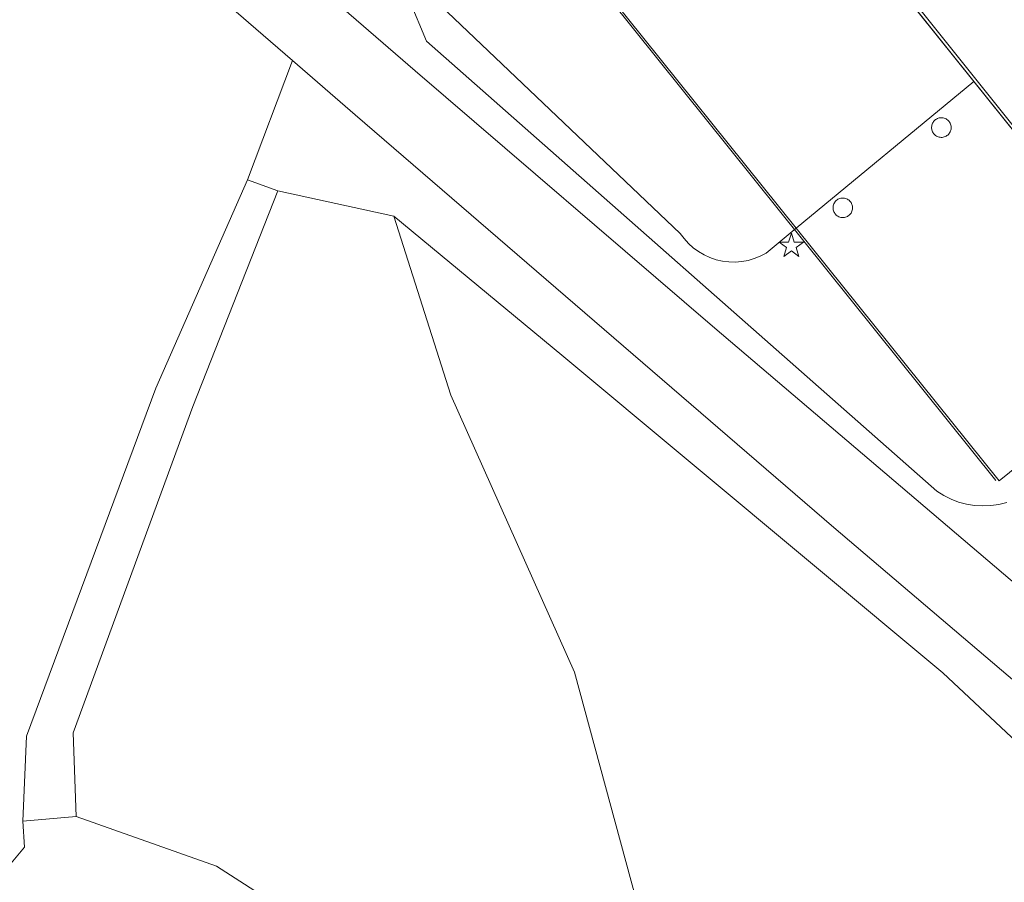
# Model space of a CAD drawing. Header units: metres. Extents: x 105376 to 107446, y 444190 to 447356.
# Tile 77 of 90: x 107262 to 107281, y 446193 to 446209. Entities that reach past the tile are written whole.
import ezdxf

# ---------------------------------------------------------------- set-up
doc = ezdxf.new("R2010")
doc.units = ezdxf.units.M
doc.header["$MEASUREMENT"] = 0
for name, color, linetype, lineweight in [('begroeid terreindeel kenmerkpunt', 3, 'Continuous', 0), ('onbegroeid terreindeel vlak', 5, 'Continuous', 0), ('ondersteunend wegdeel vlak', 2, 'Continuous', 0), ('overbruggingsdeel plus 1 vlak', 4, 'Continuous', 0), ('overbruggingsdeel vlak', 4, 'Continuous', 0), ('s_lantaarnpaal_lichtmast', 7, 'Continuous', 0), ('waterdeel vlak', 4, 'Continuous', 0), ('wegdeel plus 1 vlak', 2, 'Continuous', 0), ('wegdeel vlak', 2, 'Continuous', 0), ('weginrichtingselement lijn', 5, 'Continuous', 0)]:
    doc.layers.add(name, color=color, linetype=linetype, lineweight=lineweight)

msp = doc.modelspace()

# ---------------------------------------------------------------- linework, layer by layer
at = {"layer": 'begroeid terreindeel kenmerkpunt', "flags": 128}
for points in [[(107268.87, 446227.074), (107268.707, 446225.349), (107270.176, 446221.429), (107280.841, 446208.113), (107277.395, 446205.269), (107273.781, 446209.771), (107266.3, 446219.187), (107265.329, 446221.855), (107264.284, 446224.727), (107264.699, 446230.414)], [(107284.408, 446196.023), (107275.814, 446203.332), (107270.003, 446208.318), (107267.569, 446210.422), (107261.225, 446215.931)], [(107273.781, 446209.771), (107277.395, 446205.269), (107276.808, 446204.784), (107276.697, 446204.725), (107276.581, 446204.678), (107276.46, 446204.643), (107276.336, 446204.621), (107276.211, 446204.611), (107276.086, 446204.614), (107275.961, 446204.629), (107275.839, 446204.657), (107275.72, 446204.698), (107275.606, 446204.75), (107275.497, 446204.813), (107275.396, 446204.888), (107275.303, 446204.972), (107275.218, 446205.065), (107275.144, 446205.166), (107269.565, 446210.477), (107270.223, 446208.895), (107280.121, 446200.172), (107280.254, 446200.087), (107280.396, 446200.016), (107280.544, 446199.96), (107280.696, 446199.919), (107280.852, 446199.893), (107281.01, 446199.884), (107281.168, 446199.89), (107281.324, 446199.912), (107281.478, 446199.949)]]:
    msp.add_lwpolyline(points, dxfattribs=at)
at = {"layer": 'onbegroeid terreindeel vlak', "flags": 128}
msp.add_lwpolyline([(107256.311, 446194.37), (107252.88, 446196.806), (107252.487, 446197.037), (107252.787, 446198.293), (107253.966, 446203.229), (107256.443, 446215.43), (107250.514, 446217.402), (107245.98, 446218.814), (107246.472, 446220.602), (107257.053, 446217.693), (107262.35, 446213.073), (107267.621, 446208.519), (107266.751, 446206.207), (107264.973, 446202.165), (107262.462, 446195.421), (107262.392, 446193.777), (107262.427, 446193.27), (107261.736, 446192.453), (107260.69, 446191.934), (107259.88, 446192.209), (107259.027, 446192.551)], close=True, dxfattribs=at)
msp.add_lwpolyline([(107256.311, 446194.37), (107252.88, 446196.806), (107252.487, 446197.037), (107252.787, 446198.293), (107253.966, 446203.229), (107256.443, 446215.43), (107250.514, 446217.402), (107245.98, 446218.814), (107246.472, 446220.602), (107257.053, 446217.693), (107262.35, 446213.073), (107267.621, 446208.519), (107266.751, 446206.207), (107264.973, 446202.165), (107262.462, 446195.421), (107262.392, 446193.777), (107262.427, 446193.27), (107261.736, 446192.453), (107260.69, 446191.934), (107259.88, 446192.209), (107259.027, 446192.551)], close=True, dxfattribs=at)
at = {"layer": 'ondersteunend wegdeel vlak', "flags": 128}
for points in [[(107281.478, 446199.949), (107281.324, 446199.912), (107281.168, 446199.89), (107281.01, 446199.884), (107280.852, 446199.893), (107280.696, 446199.919), (107280.544, 446199.96), (107280.396, 446200.016), (107280.254, 446200.087), (107280.121, 446200.172), (107270.223, 446208.895), (107269.565, 446210.477), (107275.144, 446205.166), (107275.218, 446205.065), (107275.303, 446204.972), (107275.396, 446204.888), (107275.497, 446204.813), (107275.606, 446204.75), (107275.72, 446204.698), (107275.839, 446204.657), (107275.961, 446204.629), (107276.086, 446204.614), (107276.211, 446204.611), (107276.336, 446204.621), (107276.46, 446204.643), (107276.581, 446204.678), (107276.697, 446204.725), (107276.808, 446204.784), (107277.395, 446205.269), (107280.841, 446208.113), (107270.176, 446221.429)], [(107288.358, 446162.196), (107287.082, 446176.607), (107286.191, 446181.56), (107286.142, 446181.837), (107285.757, 446183.977), (107285.039, 446188.521), (107284.634, 446190.044), (107284.106, 446191.53), (107283.458, 446192.967), (107282.696, 446194.347), (107280.237, 446196.648), (107272.845, 446202.805), (107269.59, 446205.504), (107267.341, 446205.995), (107266.751, 446206.207), (107267.621, 446208.519), (107268.837, 446207.468), (107278.121, 446199.469), (107285.494, 446193.198), (107285.556, 446192.964), (107286.73, 446187.915), (107287.47, 446182.785), (107288.218, 446176.733), (107289.503, 446162.239)], [(107288.358, 446162.196), (107287.082, 446176.607), (107286.191, 446181.56), (107286.142, 446181.837), (107285.757, 446183.977), (107285.039, 446188.521), (107284.634, 446190.044), (107284.106, 446191.53), (107283.458, 446192.967), (107282.696, 446194.347), (107280.237, 446196.648), (107272.845, 446202.805), (107269.59, 446205.504), (107267.341, 446205.995), (107266.751, 446206.207), (107267.621, 446208.519), (107268.837, 446207.468), (107278.121, 446199.469), (107285.494, 446193.198), (107285.556, 446192.964), (107286.73, 446187.915), (107287.47, 446182.785), (107288.218, 446176.733), (107289.503, 446162.239)], [(107267.617, 446144.974), (107268.689, 446169.624), (107269.437, 446179.093), (107269.271, 446183.771), (107268.929, 446189.784), (107268.62, 446190.97), (107267.486, 446191.816), (107267.344, 446192.13), (107266.148, 446192.902), (107263.424, 446193.865), (107263.367, 446195.489), (107265.689, 446201.813), (107267.341, 446205.995), (107269.59, 446205.504), (107270.694, 446202.029), (107273.093, 446196.659), (107274.981, 446189.701), (107276.876, 446182.053), (107278.213, 446175.646), (107278.498, 446167.864), (107277.387, 446158.422)], [(107277.387, 446158.422), (107278.498, 446167.864), (107278.213, 446175.646), (107276.876, 446182.053), (107274.981, 446189.701), (107273.093, 446196.659), (107270.694, 446202.029), (107269.59, 446205.504), (107272.845, 446202.805), (107280.237, 446196.648), (107282.696, 446194.347), (107283.458, 446192.967), (107284.106, 446191.53), (107284.634, 446190.044), (107285.039, 446188.521), (107285.757, 446183.977), (107286.142, 446181.837), (107286.191, 446181.56), (107287.082, 446176.607), (107288.358, 446162.196)], [(107277.387, 446158.422), (107278.498, 446167.864), (107278.213, 446175.646), (107276.876, 446182.053), (107274.981, 446189.701), (107273.093, 446196.659), (107270.694, 446202.029), (107269.59, 446205.504), (107272.845, 446202.805), (107280.237, 446196.648), (107282.696, 446194.347), (107283.458, 446192.967), (107284.106, 446191.53), (107284.634, 446190.044), (107285.039, 446188.521), (107285.757, 446183.977), (107286.142, 446181.837), (107286.191, 446181.56), (107287.082, 446176.607), (107288.358, 446162.196)]]:
    msp.add_lwpolyline(points, dxfattribs=at)
for points in [[(107280.114, 446207.383), (107280.098, 446207.373), (107280.083, 446207.361), (107280.07, 446207.348), (107280.058, 446207.333), (107280.047, 446207.318), (107280.038, 446207.301), (107280.03, 446207.283), (107280.025, 446207.265), (107280.021, 446207.247), (107280.019, 446207.228), (107280.019, 446207.209), (107280.021, 446207.19), (107280.025, 446207.172), (107280.03, 446207.154), (107280.038, 446207.136), (107280.047, 446207.119), (107280.058, 446207.104), (107280.07, 446207.089), (107280.083, 446207.076), (107280.098, 446207.064), (107280.114, 446207.054), (107280.131, 446207.045), (107280.149, 446207.038), (107280.168, 446207.033), (107280.187, 446207.03), (107280.207, 446207.029), (107280.226, 446207.029), (107280.245, 446207.032), (107280.264, 446207.037), (107280.282, 446207.043), (107280.3, 446207.052), (107280.316, 446207.062), (107280.332, 446207.073), (107280.346, 446207.087), (107280.359, 446207.101), (107280.37, 446207.117), (107280.379, 446207.134), (107280.387, 446207.152), (107280.393, 446207.17), (107280.397, 446207.189), (107280.399, 446207.209), (107280.399, 446207.228), (107280.397, 446207.248), (107280.393, 446207.267), (107280.387, 446207.285), (107280.379, 446207.303), (107280.37, 446207.32), (107280.359, 446207.336), (107280.346, 446207.35), (107280.332, 446207.364), (107280.316, 446207.375), (107280.3, 446207.385), (107280.282, 446207.394), (107280.264, 446207.4), (107280.245, 446207.405), (107280.226, 446207.408), (107280.207, 446207.408), (107280.187, 446207.407), (107280.168, 446207.404), (107280.149, 446207.399), (107280.131, 446207.392)], [(107278.202, 446205.828), (107278.185, 446205.817), (107278.17, 446205.804), (107278.156, 446205.79), (107278.144, 446205.775), (107278.133, 446205.758), (107278.124, 446205.741), (107278.117, 446205.722), (107278.112, 446205.703), (107278.109, 446205.683), (107278.108, 446205.664), (107278.109, 446205.644), (107278.112, 446205.624), (107278.117, 446205.605), (107278.124, 446205.586), (107278.133, 446205.569), (107278.144, 446205.552), (107278.156, 446205.537), (107278.17, 446205.523), (107278.185, 446205.51), (107278.202, 446205.499), (107278.219, 446205.49), (107278.237, 446205.483), (107278.256, 446205.478), (107278.275, 446205.475), (107278.295, 446205.474), (107278.314, 446205.474), (107278.333, 446205.477), (107278.352, 446205.482), (107278.37, 446205.488), (107278.388, 446205.497), (107278.404, 446205.507), (107278.42, 446205.518), (107278.434, 446205.532), (107278.447, 446205.546), (107278.458, 446205.562), (107278.467, 446205.579), (107278.475, 446205.597), (107278.481, 446205.615), (107278.485, 446205.634), (107278.487, 446205.654), (107278.487, 446205.673), (107278.485, 446205.693), (107278.481, 446205.712), (107278.475, 446205.73), (107278.467, 446205.748), (107278.458, 446205.765), (107278.447, 446205.781), (107278.434, 446205.795), (107278.42, 446205.809), (107278.404, 446205.82), (107278.388, 446205.83), (107278.37, 446205.839), (107278.352, 446205.845), (107278.333, 446205.85), (107278.314, 446205.853), (107278.295, 446205.853), (107278.275, 446205.852), (107278.256, 446205.849), (107278.237, 446205.844), (107278.219, 446205.837)]]:
    msp.add_lwpolyline(points, close=True, dxfattribs=at)
at = {"layer": 'overbruggingsdeel plus 1 vlak', "flags": 128}
msp.add_lwpolyline([(107269.124, 446229.758), (107268.707, 446225.349), (107270.176, 446221.429), (107277.281, 446212.543), (107280.841, 446208.113), (107284.809, 446203.175), (107281.328, 446200.369), (107277.395, 446205.269), (107273.781, 446209.771), (107266.3, 446219.187), (107265.329, 446221.855), (107264.284, 446224.727), (107264.703, 446230.432)], dxfattribs=at)
msp.add_lwpolyline([(107269.124, 446229.758), (107268.707, 446225.349), (107270.176, 446221.429), (107277.281, 446212.543), (107280.841, 446208.113), (107284.809, 446203.175), (107281.328, 446200.369), (107277.395, 446205.269), (107273.781, 446209.771), (107266.3, 446219.187), (107265.329, 446221.855), (107264.284, 446224.727), (107264.703, 446230.432)], dxfattribs=at)
at = {"layer": 'overbruggingsdeel vlak', "flags": 128}
for points in [[(107280.114, 446207.054), (107280.098, 446207.064), (107280.083, 446207.076), (107280.07, 446207.089), (107280.058, 446207.104), (107280.047, 446207.119), (107280.038, 446207.136), (107280.03, 446207.154), (107280.025, 446207.172), (107280.021, 446207.19), (107280.019, 446207.209), (107280.019, 446207.228), (107280.021, 446207.247), (107280.025, 446207.265), (107280.03, 446207.283), (107280.038, 446207.301), (107280.047, 446207.318), (107280.058, 446207.333), (107280.07, 446207.348), (107280.083, 446207.361), (107280.098, 446207.373), (107280.114, 446207.383), (107280.131, 446207.392), (107280.149, 446207.399), (107280.168, 446207.404), (107280.187, 446207.407), (107280.207, 446207.408), (107280.226, 446207.408), (107280.245, 446207.405), (107280.264, 446207.4), (107280.282, 446207.394), (107280.3, 446207.385), (107280.316, 446207.375), (107280.332, 446207.364), (107280.346, 446207.35), (107280.359, 446207.336), (107280.37, 446207.32), (107280.379, 446207.303), (107280.387, 446207.285), (107280.393, 446207.267), (107280.397, 446207.248), (107280.399, 446207.228), (107280.399, 446207.209), (107280.397, 446207.189), (107280.393, 446207.17), (107280.387, 446207.152), (107280.379, 446207.134), (107280.37, 446207.117), (107280.359, 446207.101), (107280.346, 446207.087), (107280.332, 446207.073), (107280.316, 446207.062), (107280.3, 446207.052), (107280.282, 446207.043), (107280.264, 446207.037), (107280.245, 446207.032), (107280.226, 446207.029), (107280.207, 446207.029), (107280.187, 446207.03), (107280.168, 446207.033), (107280.149, 446207.038), (107280.131, 446207.045)], [(107280.114, 446207.054), (107280.098, 446207.064), (107280.083, 446207.076), (107280.07, 446207.089), (107280.058, 446207.104), (107280.047, 446207.119), (107280.038, 446207.136), (107280.03, 446207.154), (107280.025, 446207.172), (107280.021, 446207.19), (107280.019, 446207.209), (107280.019, 446207.228), (107280.021, 446207.247), (107280.025, 446207.265), (107280.03, 446207.283), (107280.038, 446207.301), (107280.047, 446207.318), (107280.058, 446207.333), (107280.07, 446207.348), (107280.083, 446207.361), (107280.098, 446207.373), (107280.114, 446207.383), (107280.131, 446207.392), (107280.149, 446207.399), (107280.168, 446207.404), (107280.187, 446207.407), (107280.207, 446207.408), (107280.226, 446207.408), (107280.245, 446207.405), (107280.264, 446207.4), (107280.282, 446207.394), (107280.3, 446207.385), (107280.316, 446207.375), (107280.332, 446207.364), (107280.346, 446207.35), (107280.359, 446207.336), (107280.37, 446207.32), (107280.379, 446207.303), (107280.387, 446207.285), (107280.393, 446207.267), (107280.397, 446207.248), (107280.399, 446207.228), (107280.399, 446207.209), (107280.397, 446207.189), (107280.393, 446207.17), (107280.387, 446207.152), (107280.379, 446207.134), (107280.37, 446207.117), (107280.359, 446207.101), (107280.346, 446207.087), (107280.332, 446207.073), (107280.316, 446207.062), (107280.3, 446207.052), (107280.282, 446207.043), (107280.264, 446207.037), (107280.245, 446207.032), (107280.226, 446207.029), (107280.207, 446207.029), (107280.187, 446207.03), (107280.168, 446207.033), (107280.149, 446207.038), (107280.131, 446207.045)], [(107278.202, 446205.499), (107278.185, 446205.51), (107278.17, 446205.523), (107278.156, 446205.537), (107278.144, 446205.552), (107278.133, 446205.569), (107278.124, 446205.586), (107278.117, 446205.605), (107278.112, 446205.624), (107278.109, 446205.644), (107278.108, 446205.664), (107278.109, 446205.683), (107278.112, 446205.703), (107278.117, 446205.722), (107278.124, 446205.741), (107278.133, 446205.758), (107278.144, 446205.775), (107278.156, 446205.79), (107278.17, 446205.804), (107278.185, 446205.817), (107278.202, 446205.828), (107278.219, 446205.837), (107278.237, 446205.844), (107278.256, 446205.849), (107278.275, 446205.852), (107278.295, 446205.853), (107278.314, 446205.853), (107278.333, 446205.85), (107278.352, 446205.845), (107278.37, 446205.839), (107278.388, 446205.83), (107278.404, 446205.82), (107278.42, 446205.809), (107278.434, 446205.795), (107278.447, 446205.781), (107278.458, 446205.765), (107278.467, 446205.748), (107278.475, 446205.73), (107278.481, 446205.712), (107278.485, 446205.693), (107278.487, 446205.673), (107278.487, 446205.654), (107278.485, 446205.634), (107278.481, 446205.615), (107278.475, 446205.597), (107278.467, 446205.579), (107278.458, 446205.562), (107278.447, 446205.546), (107278.434, 446205.532), (107278.42, 446205.518), (107278.404, 446205.507), (107278.388, 446205.497), (107278.37, 446205.488), (107278.352, 446205.482), (107278.333, 446205.477), (107278.314, 446205.474), (107278.295, 446205.474), (107278.275, 446205.475), (107278.256, 446205.478), (107278.237, 446205.483), (107278.219, 446205.49)], [(107278.202, 446205.499), (107278.185, 446205.51), (107278.17, 446205.523), (107278.156, 446205.537), (107278.144, 446205.552), (107278.133, 446205.569), (107278.124, 446205.586), (107278.117, 446205.605), (107278.112, 446205.624), (107278.109, 446205.644), (107278.108, 446205.664), (107278.109, 446205.683), (107278.112, 446205.703), (107278.117, 446205.722), (107278.124, 446205.741), (107278.133, 446205.758), (107278.144, 446205.775), (107278.156, 446205.79), (107278.17, 446205.804), (107278.185, 446205.817), (107278.202, 446205.828), (107278.219, 446205.837), (107278.237, 446205.844), (107278.256, 446205.849), (107278.275, 446205.852), (107278.295, 446205.853), (107278.314, 446205.853), (107278.333, 446205.85), (107278.352, 446205.845), (107278.37, 446205.839), (107278.388, 446205.83), (107278.404, 446205.82), (107278.42, 446205.809), (107278.434, 446205.795), (107278.447, 446205.781), (107278.458, 446205.765), (107278.467, 446205.748), (107278.475, 446205.73), (107278.481, 446205.712), (107278.485, 446205.693), (107278.487, 446205.673), (107278.487, 446205.654), (107278.485, 446205.634), (107278.481, 446205.615), (107278.475, 446205.597), (107278.467, 446205.579), (107278.458, 446205.562), (107278.447, 446205.546), (107278.434, 446205.532), (107278.42, 446205.518), (107278.404, 446205.507), (107278.388, 446205.497), (107278.37, 446205.488), (107278.352, 446205.482), (107278.333, 446205.477), (107278.314, 446205.474), (107278.295, 446205.474), (107278.275, 446205.475), (107278.256, 446205.478), (107278.237, 446205.483), (107278.219, 446205.49)]]:
    msp.add_lwpolyline(points, close=True, dxfattribs=at)
at = {"layer": 's_lantaarnpaal_lichtmast', "color": 7, "linetype": 'Continuous', "lineweight": 0, "flags": 128}
msp.add_lwpolyline([(107277.243, 446204.999), (107277.061, 446204.999), (107277.208, 446204.892), (107277.152, 446204.72), (107277.299, 446204.826), (107277.446, 446204.72), (107277.39, 446204.892), (107277.537, 446204.999), (107277.355, 446204.999), (107277.299, 446205.172)], close=True, dxfattribs=at)
at = {"layer": 'waterdeel vlak', "flags": 128}
for points in [[(107262.392, 446193.777), (107262.462, 446195.421), (107264.973, 446202.165), (107266.751, 446206.207), (107267.341, 446205.995), (107265.689, 446201.813), (107263.367, 446195.489), (107263.424, 446193.865)], [(107262.392, 446193.777), (107262.462, 446195.421), (107264.973, 446202.165), (107266.751, 446206.207), (107267.341, 446205.995), (107265.689, 446201.813), (107263.367, 446195.489), (107263.424, 446193.865)], [(107260.69, 446191.934), (107261.736, 446192.453), (107262.427, 446193.27), (107262.392, 446193.777), (107263.424, 446193.865), (107266.148, 446192.902), (107267.344, 446192.13), (107267.486, 446191.816), (107268.225, 446190.18), (107268.039, 446186.567)], [(107260.69, 446191.934), (107261.736, 446192.453), (107262.427, 446193.27), (107262.392, 446193.777), (107263.424, 446193.865), (107266.148, 446192.902), (107267.344, 446192.13), (107267.486, 446191.816), (107268.225, 446190.18), (107268.039, 446186.567)]]:
    msp.add_lwpolyline(points, close=True, dxfattribs=at)
at = {"layer": 'wegdeel plus 1 vlak', "flags": 128}
msp.add_lwpolyline([(107269.124, 446229.758), (107268.707, 446225.349), (107270.176, 446221.429), (107277.281, 446212.543), (107284.809, 446203.175), (107281.328, 446200.369), (107277.395, 446205.269), (107273.781, 446209.771), (107266.3, 446219.187), (107265.329, 446221.855), (107264.284, 446224.727), (107264.703, 446230.432)], dxfattribs=at)
msp.add_lwpolyline([(107269.124, 446229.758), (107268.707, 446225.349), (107270.176, 446221.429), (107277.281, 446212.543), (107284.809, 446203.175), (107281.328, 446200.369), (107277.395, 446205.269), (107273.781, 446209.771), (107266.3, 446219.187), (107265.329, 446221.855), (107264.284, 446224.727), (107264.703, 446230.432)], dxfattribs=at)
at = {"layer": 'wegdeel vlak', "flags": 128}
msp.add_lwpolyline([(107285.494, 446193.198), (107278.121, 446199.469), (107268.837, 446207.468), (107267.621, 446208.519), (107262.35, 446213.073), (107257.053, 446217.693), (107246.472, 446220.602), (107246.782, 446221.726), (107258.227, 446218.514), (107261.225, 446215.931), (107267.569, 446210.422), (107270.003, 446208.318), (107275.814, 446203.332), (107284.408, 446196.023)], close=True, dxfattribs=at)
msp.add_lwpolyline([(107285.494, 446193.198), (107278.121, 446199.469), (107268.837, 446207.468), (107267.621, 446208.519), (107262.35, 446213.073), (107257.053, 446217.693), (107246.472, 446220.602), (107246.782, 446221.726), (107258.227, 446218.514), (107261.225, 446215.931), (107267.569, 446210.422), (107270.003, 446208.318), (107275.814, 446203.332), (107284.408, 446196.023)], close=True, dxfattribs=at)
at = {"layer": 'weginrichtingselement lijn', "flags": 128}
for points in [[(107284.829, 446203.223), (107277.344, 446212.585), (107270.242, 446221.452), (107268.766, 446225.365), (107269.186, 446229.76), (107272.428, 446244.328), (107273.756, 446248.787), (107276.67, 446252.073), (107294.68, 446263.595), (107321.078, 446280.515), (107325.373, 446281.729)], [(107265.231, 446221.862), (107266.233, 446219.132), (107273.763, 446209.729), (107281.265, 446200.375)]]:
    msp.add_lwpolyline(points, dxfattribs=at)

doc.saveas('drawing.dxf')
